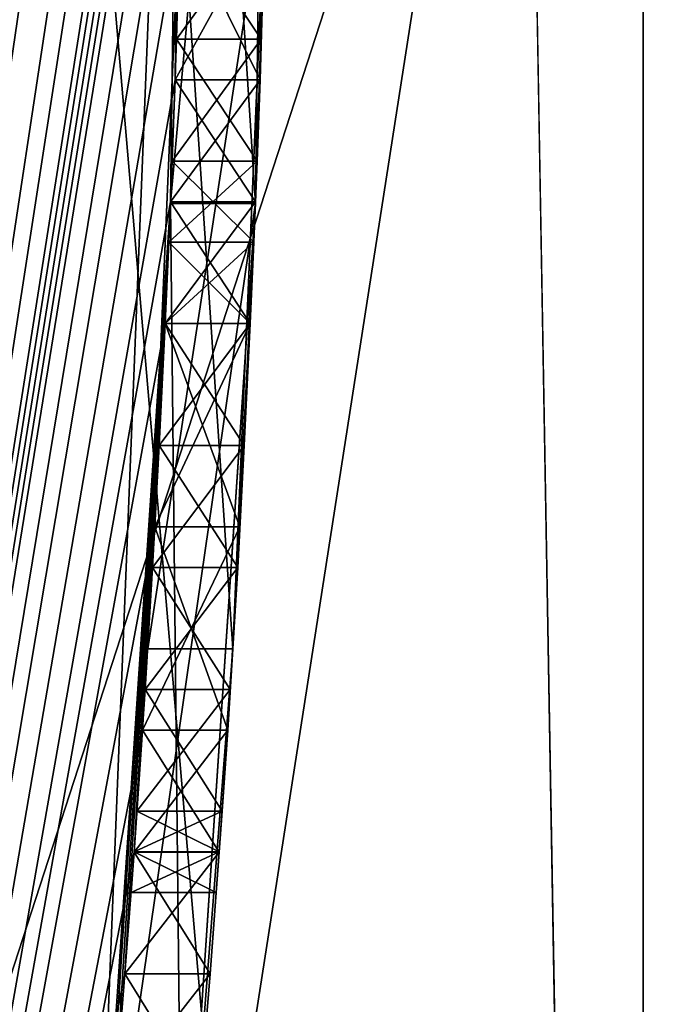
# Model space of a CAD drawing. Header units: millimetres. Extents: x -50 to 50, y -120 to 419.
# Tile 74 of 241: x 23.803 to 24.573, y -1.903 to -0.743. Entities that reach past the tile are written whole.
import ezdxf

# ---------------------------------------------------------------- set-up
doc = ezdxf.new("R2010")
doc.units = ezdxf.units.MM
doc.header["$LTSCALE"] = 81.481481
for name, color, linetype in [('1000', 7, 'CONTINUOUS'), ('1001', 7, 'CONTINUOUS'), ('1002', 7, 'CONTINUOUS'), ('1003', 7, 'CONTINUOUS'), ('1004', 7, 'CONTINUOUS'), ('1005', 7, 'CONTINUOUS'), ('1107', 7, 'CONTINUOUS'), ('1108', 7, 'CONTINUOUS'), ('1118', 7, 'CONTINUOUS'), ('18', 7, 'CONTINUOUS'), ('2886', 7, 'CONTINUOUS'), ('2893', 7, 'CONTINUOUS'), ('2907', 7, 'CONTINUOUS'), ('2909', 7, 'CONTINUOUS'), ('2911', 7, 'CONTINUOUS'), ('2914', 7, 'CONTINUOUS'), ('3', 7, 'CONTINUOUS'), ('479', 7, 'CONTINUOUS'), ('488', 7, 'CONTINUOUS'), ('655', 7, 'CONTINUOUS'), ('664', 7, 'CONTINUOUS'), ('666', 7, 'CONTINUOUS'), ('667', 7, 'CONTINUOUS'), ('688', 7, 'CONTINUOUS'), ('689', 7, 'CONTINUOUS'), ('690', 7, 'CONTINUOUS'), ('691', 7, 'CONTINUOUS'), ('692', 7, 'CONTINUOUS'), ('696', 7, 'CONTINUOUS'), ('697', 7, 'CONTINUOUS'), ('698', 7, 'CONTINUOUS'), ('699', 7, 'CONTINUOUS'), ('7', 7, 'CONTINUOUS'), ('700', 7, 'CONTINUOUS'), ('703', 7, 'CONTINUOUS'), ('990', 7, 'CONTINUOUS'), ('991', 7, 'CONTINUOUS'), ('992', 7, 'CONTINUOUS'), ('993', 7, 'CONTINUOUS'), ('994', 7, 'CONTINUOUS')]:
    doc.layers.add(name, color=color, linetype=linetype)

msp = doc.modelspace()

# ---------------------------------------------------------------- linework, layer by layer
at = {"layer": '1000', "linetype": 'CONTINUOUS'}
for points in [[(24.0878, -0.766, 39.2187), (24.092, -0.6223, 39.3125), (23.9878, -0.766, 39.2187), (24.0878, -0.766, 39.2187)], [(24.092, -0.6223, 39.3125), (23.9919, -0.6223, 39.3125), (23.9878, -0.766, 39.2187), (24.092, -0.6223, 39.3125)], [(24.0828, -0.9096, 39.125), (24.0878, -0.766, 39.2187), (23.9828, -0.9096, 39.125), (24.0828, -0.9096, 39.125)], [(23.9828, -0.9096, 39.125), (24.0878, -0.766, 39.2187), (23.9878, -0.766, 39.2187), (23.9828, -0.9096, 39.125)]]:
    msp.add_3dface(points, dxfattribs=at)
at = {"layer": '1001', "linetype": 'CONTINUOUS'}
for points in [[(24.079, -1.0053, 39.125), (24.0828, -0.9096, 39.125), (23.9789, -1.0053, 39.125), (24.079, -1.0053, 39.125)], [(24.0828, -0.9096, 39.125), (23.9828, -0.9096, 39.125), (23.9789, -1.0053, 39.125), (24.0828, -0.9096, 39.125)], [(24.0748, -1.1011, 39.125), (24.079, -1.0053, 39.125), (23.9747, -1.1011, 39.125), (24.0748, -1.1011, 39.125)], [(23.9747, -1.1011, 39.125), (24.079, -1.0053, 39.125), (23.9789, -1.0053, 39.125), (23.9747, -1.1011, 39.125)]]:
    msp.add_3dface(points, dxfattribs=at)
at = {"layer": '1002', "linetype": 'CONTINUOUS'}
for points in [[(24.0678, -1.2447, 39.2188), (24.0748, -1.1011, 39.125), (23.9677, -1.2447, 39.2188), (24.0678, -1.2447, 39.2188)], [(24.0748, -1.1011, 39.125), (23.9747, -1.1011, 39.125), (23.9677, -1.2447, 39.2188), (24.0748, -1.1011, 39.125)], [(24.06, -1.3883, 39.3125), (24.0678, -1.2447, 39.2188), (23.9598, -1.3883, 39.3125), (24.06, -1.3883, 39.3125)], [(23.9598, -1.3883, 39.3125), (24.0678, -1.2447, 39.2188), (23.9677, -1.2447, 39.2188), (23.9598, -1.3883, 39.3125)]]:
    msp.add_3dface(points, dxfattribs=at)
at = {"layer": '1003', "linetype": 'CONTINUOUS'}
for points in [[(24.0513, -1.532, 39.5), (24.06, -1.3883, 39.3125), (23.9511, -1.532, 39.5), (24.0513, -1.532, 39.5)], [(24.06, -1.3883, 39.3125), (23.9598, -1.3883, 39.3125), (23.9511, -1.532, 39.5), (24.06, -1.3883, 39.3125)], [(24.0417, -1.6755, 39.6875), (24.0513, -1.532, 39.5), (23.9414, -1.6755, 39.6875), (24.0417, -1.6755, 39.6875)], [(23.9414, -1.6755, 39.6875), (24.0513, -1.532, 39.5), (23.9511, -1.532, 39.5), (23.9414, -1.6755, 39.6875)]]:
    msp.add_3dface(points, dxfattribs=at)
at = {"layer": '1004', "linetype": 'CONTINUOUS'}
for points in [[(24.0383, -1.7234, 39.875), (24.0417, -1.6755, 39.6875), (23.938, -1.7234, 39.875), (24.0383, -1.7234, 39.875)], [(24.0417, -1.6755, 39.6875), (23.9414, -1.6755, 39.6875), (23.938, -1.7234, 39.875), (24.0417, -1.6755, 39.6875)], [(24.0348, -1.7713, 40.0625), (24.0383, -1.7234, 39.875), (23.9345, -1.7713, 40.0625), (24.0348, -1.7713, 40.0625)], [(23.9345, -1.7713, 40.0625), (24.0383, -1.7234, 39.875), (23.938, -1.7234, 39.875), (23.9345, -1.7713, 40.0625)]]:
    msp.add_3dface(points, dxfattribs=at)
at = {"layer": '1005', "linetype": 'CONTINUOUS'}
for points in [[(24.0348, -1.7713, 40.4375), (24.0348, -1.7713, 40.0625), (23.9345, -1.7713, 40.4375), (24.0348, -1.7713, 40.4375)], [(23.9345, -1.7713, 40.4375), (24.0348, -1.7713, 40.0625), (23.9345, -1.7713, 40.0625), (23.9345, -1.7713, 40.4375)]]:
    msp.add_3dface(points, dxfattribs=at)
at = {"layer": '1107', "linetype": 'CONTINUOUS'}
for points in [[(23.9919, -0.6223, 41.1875), (23.9878, -0.766, 41.2813), (23.9919, -0.6223, 39.3125), (23.9919, -0.6223, 41.1875)], [(23.9919, -0.6223, 39.3125), (23.9878, -0.766, 41.2813), (23.9878, -0.766, 39.2187), (23.9919, -0.6223, 39.3125)], [(23.9878, -0.766, 41.2813), (23.9828, -0.9096, 41.375), (23.9878, -0.766, 39.2187), (23.9878, -0.766, 41.2813)], [(23.9828, -0.9096, 41.375), (23.9828, -0.9096, 39.125), (23.9878, -0.766, 39.2187), (23.9828, -0.9096, 41.375)], [(23.9828, -0.9096, 41.375), (23.9789, -1.0053, 41.375), (23.9828, -0.9096, 39.125), (23.9828, -0.9096, 41.375)], [(23.9828, -0.9096, 39.125), (23.9789, -1.0053, 41.375), (23.9789, -1.0053, 39.125), (23.9828, -0.9096, 39.125)], [(23.9789, -1.0053, 41.375), (23.9747, -1.1011, 41.375), (23.9789, -1.0053, 39.125), (23.9789, -1.0053, 41.375)], [(23.9747, -1.1011, 41.375), (23.9747, -1.1011, 39.125), (23.9789, -1.0053, 39.125), (23.9747, -1.1011, 41.375)], [(23.9747, -1.1011, 41.375), (23.9677, -1.2447, 41.2812), (23.9747, -1.1011, 39.125), (23.9747, -1.1011, 41.375)], [(23.9747, -1.1011, 39.125), (23.9677, -1.2447, 41.2812), (23.9677, -1.2447, 39.2188), (23.9747, -1.1011, 39.125)], [(23.9677, -1.2447, 41.2812), (23.9598, -1.3883, 41.1875), (23.9677, -1.2447, 39.2188), (23.9677, -1.2447, 41.2812)], [(23.9598, -1.3883, 41.1875), (23.9598, -1.3883, 39.3125), (23.9677, -1.2447, 39.2188), (23.9598, -1.3883, 41.1875)], [(23.9598, -1.3883, 41.1875), (23.9511, -1.532, 41), (23.9598, -1.3883, 39.3125), (23.9598, -1.3883, 41.1875)], [(23.9598, -1.3883, 39.3125), (23.9511, -1.532, 41), (23.9511, -1.532, 39.5), (23.9598, -1.3883, 39.3125)], [(23.9511, -1.532, 41), (23.9414, -1.6755, 40.8125), (23.9511, -1.532, 39.5), (23.9511, -1.532, 41)], [(23.9414, -1.6755, 40.8125), (23.9414, -1.6755, 39.6875), (23.9511, -1.532, 39.5), (23.9414, -1.6755, 40.8125)], [(23.9414, -1.6755, 40.8125), (23.938, -1.7234, 40.625), (23.9414, -1.6755, 39.6875), (23.9414, -1.6755, 40.8125)], [(23.9414, -1.6755, 39.6875), (23.938, -1.7234, 40.625), (23.938, -1.7234, 39.875), (23.9414, -1.6755, 39.6875)], [(23.938, -1.7234, 40.625), (23.9345, -1.7713, 40.4375), (23.938, -1.7234, 39.875), (23.938, -1.7234, 40.625)], [(23.9345, -1.7713, 40.4375), (23.9345, -1.7713, 40.0625), (23.938, -1.7234, 39.875), (23.9345, -1.7713, 40.4375)]]:
    msp.add_3dface(points, dxfattribs=at)
at = {"layer": '1108', "linetype": 'CONTINUOUS'}
msp.add_3dface([(23.9541, -1.484, 36.3125), (23.9931, -0.5751, 35.5162), (23.9931, -0.5749, 36.3125), (23.9541, -1.484, 36.3125)], dxfattribs=at)
at = {"layer": '1118', "linetype": 'CONTINUOUS'}
for points in [[(24.0809, -0.9596, 35.1894), (24.0977, 0.3351, 34.0625), (24.0931, -0.5751, 35.5162), (24.0809, -0.9596, 35.1894)], [(24.0977, 0.3351, 36.875), (24.0809, -0.9588, 36.875), (24.0977, 0.3351, 36.3125), (24.0977, 0.3351, 36.875)], [(24.0809, -0.9588, 36.875), (24.0931, -0.5749, 36.3125), (24.0977, 0.3351, 36.3125), (24.0809, -0.9588, 36.875)], [(24.0809, -0.9588, 36.875), (24.0543, -1.484, 36.3125), (24.0931, -0.5749, 36.3125), (24.0809, -0.9588, 36.875)], [(24.0809, -0.9596, 35.1894), (24.0931, -0.5751, 35.5162), (24.0543, -1.484, 36.3125), (24.0809, -0.9596, 35.1894)], [(24.0809, -0.9588, 36.875), (23.9947, -2.25, 36.875), (24.0543, -1.484, 36.3125), (24.0809, -0.9588, 36.875)], [(23.9947, -2.25, 36.3125), (24.0809, -0.9596, 35.1894), (23.9947, -2.25, 36.875), (23.9947, -2.25, 36.3125)], [(23.9947, -2.25, 36.875), (24.0809, -0.9596, 35.1894), (24.0543, -1.484, 36.3125), (23.9947, -2.25, 36.875)]]:
    msp.add_3dface(points, dxfattribs=at)
at = {"layer": '18', "linetype": 'CONTINUOUS'}
msp.add_3dface([(23.9, 0), (19.3355, -14.0481), (21.5, 0), (23.9, 0)], dxfattribs=at)
at = {"layer": '2886', "linetype": 'CONTINUOUS'}
for points in [[(24.4, 0, 7), (24.4, 0, 6), (19.74, -14.342, 6), (24.4, 0, 7)], [(24.4, 0, 7), (19.74, -14.342, 6), (19.74, -14.342, 7), (24.4, 0, 7)]]:
    msp.add_3dface(points, dxfattribs=at)
at = {"layer": '2893', "linetype": 'CONTINUOUS'}
for points in [[(24.4, 0, 7), (19.74, -14.342, 7), (48, 30, 7), (24.4, 0, 7)], [(19.74, -14.342, 7), (48, -70, 7), (48, 30, 7), (19.74, -14.342, 7)]]:
    msp.add_3dface(points, dxfattribs=at)
at = {"layer": '2907', "linetype": 'CONTINUOUS'}
for points in [[(24.5373, -7.9726, 4), (24.5373, 7.9726, 4), (23.2058, 7.5399, 4), (24.5373, -7.9726, 4)], [(23.2058, -7.5399, 4), (24.5373, -7.9726, 4), (23.2058, 7.5399, 4), (23.2058, -7.5399, 4)]]:
    msp.add_3dface(points, dxfattribs=at)
at = {"layer": '2909', "linetype": 'CONTINUOUS'}
for points in [[(25.6785, 8.3434, 2), (25.6785, -8.3434, 2), (23.2058, -7.5399, 2), (25.6785, 8.3434, 2)], [(23.2058, 7.5399, 2), (25.6785, 8.3434, 2), (23.2058, -7.5399, 2), (23.2058, 7.5399, 2)]]:
    msp.add_3dface(points, dxfattribs=at)
at = {"layer": '2911', "linetype": 'CONTINUOUS'}
for points in [[(24.5373, 7.9726, 4), (24.5373, -7.9726, 4), (24.5373, 7.9727, 6), (24.5373, 7.9726, 4)], [(24.5373, 7.9727, 6), (24.5373, -7.9726, 4), (24.5373, -7.9727, 6), (24.5373, 7.9727, 6)]]:
    msp.add_3dface(points, dxfattribs=at)
at = {"layer": '2914', "linetype": 'CONTINUOUS'}
for points in [[(24.4, 0, 6), (24.5373, 7.9727, 6), (24.5373, -7.9727, 6), (24.4, 0, 6)], [(19.74, -14.342, 6), (24.4, 0, 6), (24.5373, -7.9727, 6), (19.74, -14.342, 6)]]:
    msp.add_3dface(points, dxfattribs=at)
at = {"layer": '3', "linetype": 'CONTINUOUS'}
for points in [[(23.9, 0), (23.9, 0, 29), (19.3355, -14.0481, 29), (23.9, 0)], [(23.9, 0), (19.3355, -14.0481, 29), (19.3355, -14.0481), (23.9, 0)]]:
    msp.add_3dface(points, dxfattribs=at)
at = {"layer": '479', "linetype": 'CONTINUOUS'}
for points in [[(22.8254, -7.4164, 31.2), (22.8254, 7.4164, 31.2), (23.9977, 0.3351, 34.0625), (22.8254, -7.4164, 31.2)], [(22.8254, 7.4164, 31.2), (22.8254, -7.4164, 70.5), (23.9031, 2.1543, 41), (22.8254, 7.4164, 31.2)], [(23.9031, 2.1543, 41), (22.8254, -7.4164, 70.5), (23.9156, 2.0107, 41.2343), (23.9031, 2.1543, 41)], [(23.9156, 2.0107, 41.2343), (22.8254, -7.4164, 70.5), (23.9273, 1.867, 41.4688), (23.9156, 2.0107, 41.2343)], [(23.9273, 1.867, 41.4688), (22.8254, -7.4164, 70.5), (23.938, 1.7235, 41.6093), (23.9273, 1.867, 41.4688)], [(23.938, 1.7235, 41.6093), (22.8254, -7.4164, 70.5), (23.9479, 1.5798, 41.75), (23.938, 1.7235, 41.6093)], [(23.9479, 1.5798, 41.75), (22.8254, -7.4164, 70.5), (23.9625, 1.3405, 41.8437), (23.9479, 1.5798, 41.75)], [(23.9625, 1.3405, 41.8437), (22.8254, -7.4164, 70.5), (23.9747, 1.1011, 41.9375), (23.9625, 1.3405, 41.8437)], [(23.9747, 1.1011, 41.9375), (22.8254, -7.4164, 70.5), (23.9809, 0.9575, 41.9375), (23.9747, 1.1011, 41.9375)], [(23.9809, 0.9575, 41.9375), (22.8254, -7.4164, 70.5), (23.9862, 0.8138, 41.9375), (23.9809, 0.9575, 41.9375)], [(23.9862, 0.8138, 41.9375), (22.8254, -7.4164, 70.5), (23.9931, 0.5745, 41.8438), (23.9862, 0.8138, 41.9375)], [(23.9931, 0.5745, 41.8438), (22.8254, -7.4164, 70.5), (23.9977, 0.3351, 41.75), (23.9931, 0.5745, 41.8438)], [(23.8943, -2.25, 36.3125), (22.8254, -7.4164, 31.2), (23.9977, 0.3351, 34.0625), (23.8943, -2.25, 36.3125)], [(23.9977, 0.3351, 41.75), (22.8254, -7.4164, 70.5), (23.9992, 0.1915, 41.5625), (23.9977, 0.3351, 41.75)], [(23.9808, -0.9596, 35.1894), (23.8943, -2.25, 36.3125), (23.9977, 0.3351, 34.0625), (23.9808, -0.9596, 35.1894)], [(23.9808, -0.9588, 36.875), (23.9977, 0.3351, 36.875), (23.9809, -0.9575, 38.6563), (23.9808, -0.9588, 36.875)], [(23.9809, -0.9575, 38.6563), (23.9977, 0.3351, 36.875), (23.9862, -0.8138, 38.6563), (23.9809, -0.9575, 38.6563)], [(23.9862, -0.8138, 38.6563), (23.9977, 0.3351, 36.875), (23.9919, -0.6224, 38.75), (23.9862, -0.8138, 38.6563)], [(23.9992, 0.1915, 41.5625), (22.8254, -7.4164, 70.5), (24, 0.0479, 41.375), (23.9992, 0.1915, 41.5625)], [(24, 0.0479, 41.375), (22.8254, -7.4164, 70.5), (24, 0, 41.2813), (24, 0.0479, 41.375)], [(24, 0, 41.2813), (22.8254, -7.4164, 70.5), (24, -0.0479, 41.1875), (24, 0, 41.2813)], [(24, -0.0479, 41.1875), (22.8254, -7.4164, 70.5), (23.9998, -0.0957, 41.2813), (24, -0.0479, 41.1875)], [(23.9998, -0.0957, 41.2813), (22.8254, -7.4164, 70.5), (23.9996, -0.1436, 41.375), (23.9998, -0.0957, 41.2813)], [(23.9996, -0.1436, 41.375), (22.8254, -7.4164, 70.5), (23.9983, -0.2872, 41.5156), (23.9996, -0.1436, 41.375)], [(23.9983, -0.2872, 41.5156), (22.8254, -7.4164, 70.5), (23.9961, -0.4309, 41.6562), (23.9983, -0.2872, 41.5156)], [(23.9961, -0.4309, 41.6562), (22.8254, -7.4164, 70.5), (23.9919, -0.6224, 41.75), (23.9961, -0.4309, 41.6562)], [(23.9919, -0.6224, 41.75), (22.8254, -7.4164, 70.5), (23.9862, -0.8138, 41.8437), (23.9919, -0.6224, 41.75)], [(23.9862, -0.8138, 41.8437), (22.8254, -7.4164, 70.5), (23.9809, -0.9575, 41.8437), (23.9862, -0.8138, 41.8437)], [(23.9809, -0.9575, 41.8437), (22.8254, -7.4164, 70.5), (23.9747, -1.1011, 41.8437), (23.9809, -0.9575, 41.8437)], [(23.8943, -2.25, 36.875), (23.9808, -0.9588, 36.875), (23.9031, -2.1543, 39.5937), (23.8943, -2.25, 36.875)], [(23.9031, -2.1543, 39.5937), (23.9808, -0.9588, 36.875), (23.9156, -2.0107, 39.3595), (23.9031, -2.1543, 39.5937)], [(23.9156, -2.0107, 39.3595), (23.9808, -0.9588, 36.875), (23.9273, -1.867, 39.125), (23.9156, -2.0107, 39.3595)], [(23.9273, -1.867, 39.125), (23.9808, -0.9588, 36.875), (23.938, -1.7235, 38.9844), (23.9273, -1.867, 39.125)], [(23.938, -1.7235, 38.9844), (23.9808, -0.9588, 36.875), (23.9479, -1.5798, 38.8438), (23.938, -1.7235, 38.9844)], [(23.9479, -1.5798, 38.8438), (23.9808, -0.9588, 36.875), (23.9625, -1.3405, 38.75), (23.9479, -1.5798, 38.8438)], [(23.9625, -1.3405, 38.75), (23.9808, -0.9588, 36.875), (23.9747, -1.1011, 38.6563), (23.9625, -1.3405, 38.75)], [(23.9747, -1.1011, 38.6563), (23.9808, -0.9588, 36.875), (23.9809, -0.9575, 38.6563), (23.9747, -1.1011, 38.6563)], [(23.9747, -1.1011, 41.8437), (22.8254, -7.4164, 70.5), (23.9625, -1.3405, 41.75), (23.9747, -1.1011, 41.8437)], [(23.9625, -1.3405, 41.75), (22.8254, -7.4164, 70.5), (23.9479, -1.5798, 41.6562), (23.9625, -1.3405, 41.75)], [(23.9479, -1.5798, 41.6562), (22.8254, -7.4164, 70.5), (23.938, -1.7235, 41.5156), (23.9479, -1.5798, 41.6562)], [(23.938, -1.7235, 41.5156), (22.8254, -7.4164, 70.5), (23.9273, -1.867, 41.375), (23.938, -1.7235, 41.5156)], [(23.9273, -1.867, 41.375), (22.8254, -7.4164, 70.5), (23.9156, -2.0107, 41.1405), (23.9273, -1.867, 41.375)]]:
    msp.add_3dface(points, dxfattribs=at)
at = {"layer": '488', "linetype": 'CONTINUOUS'}
for points in [[(22.8254, -7.4164, 70.5), (22.8254, 7.4164, 70.5), (23.8536, 0, 70.8536), (22.8254, -7.4164, 70.5)], [(23.8536, 0, 70.8536), (22.349, -7.2644, 71), (20.6578, -11.9268, 70.8536), (23.8536, 0, 70.8536)], [(22.8254, -7.4164, 70.5), (23.8536, 0, 70.8536), (20.6578, -11.9268, 70.8536), (22.8254, -7.4164, 70.5)], [(23.5, 0, 71), (22.349, -7.2644, 71), (23.8536, 0, 70.8536), (23.5, 0, 71)]]:
    msp.add_3dface(points, dxfattribs=at)
at = {"layer": '655', "linetype": 'CONTINUOUS'}
for points in [[(23.9808, -0.9596, 35.1894), (23.9977, 0.3351, 34.0625), (24.0809, -0.9596, 35.1894), (23.9808, -0.9596, 35.1894)], [(24.0809, -0.9596, 35.1894), (23.9977, 0.3351, 34.0625), (24.0977, 0.3351, 34.0625), (24.0809, -0.9596, 35.1894)], [(23.8943, -2.25, 36.3125), (23.9808, -0.9596, 35.1894), (23.9947, -2.25, 36.3125), (23.8943, -2.25, 36.3125)], [(23.9947, -2.25, 36.3125), (23.9808, -0.9596, 35.1894), (24.0809, -0.9596, 35.1894), (23.9947, -2.25, 36.3125)]]:
    msp.add_3dface(points, dxfattribs=at)
at = {"layer": '664', "linetype": 'CONTINUOUS'}
for points in [[(23.9977, 0.3351, 36.875), (23.9808, -0.9588, 36.875), (24.0977, 0.3351, 36.875), (23.9977, 0.3351, 36.875)], [(24.0977, 0.3351, 36.875), (23.9808, -0.9588, 36.875), (24.0809, -0.9588, 36.875), (24.0977, 0.3351, 36.875)], [(23.9808, -0.9588, 36.875), (23.8943, -2.25, 36.875), (24.0809, -0.9588, 36.875), (23.9808, -0.9588, 36.875)], [(24.0809, -0.9588, 36.875), (23.8943, -2.25, 36.875), (23.9947, -2.25, 36.875), (24.0809, -0.9588, 36.875)]]:
    msp.add_3dface(points, dxfattribs=at)
at = {"layer": '666', "linetype": 'CONTINUOUS'}
for points in [[(24.0543, -1.484, 36.3125), (24.0931, -0.5751, 35.5162), (23.9541, -1.484, 36.3125), (24.0543, -1.484, 36.3125)], [(23.9541, -1.484, 36.3125), (24.0931, -0.5751, 35.5162), (23.9931, -0.5751, 35.5162), (23.9541, -1.484, 36.3125)]]:
    msp.add_3dface(points, dxfattribs=at)
at = {"layer": '667', "linetype": 'CONTINUOUS'}
for points in [[(24.0543, -1.484, 36.3125), (23.9541, -1.484, 36.3125), (23.9931, -0.5749, 36.3125), (24.0543, -1.484, 36.3125)], [(24.0931, -0.5749, 36.3125), (24.0543, -1.484, 36.3125), (23.9931, -0.5749, 36.3125), (24.0931, -0.5749, 36.3125)]]:
    msp.add_3dface(points, dxfattribs=at)
at = {"layer": '688', "linetype": 'CONTINUOUS'}
for points in [[(23.9919, -0.6224, 41.75), (23.9862, -0.8138, 41.8437), (24.092, -0.6224, 41.75), (23.9919, -0.6224, 41.75)], [(24.092, -0.6224, 41.75), (23.9862, -0.8138, 41.8437), (24.0863, -0.8138, 41.8437), (24.092, -0.6224, 41.75)]]:
    msp.add_3dface(points, dxfattribs=at)
at = {"layer": '689', "linetype": 'CONTINUOUS'}
for points in [[(23.9862, -0.8138, 41.8437), (23.9809, -0.9575, 41.8437), (24.0863, -0.8138, 41.8437), (23.9862, -0.8138, 41.8437)], [(24.0863, -0.8138, 41.8437), (23.9809, -0.9575, 41.8437), (24.081, -0.9575, 41.8437), (24.0863, -0.8138, 41.8437)], [(23.9809, -0.9575, 41.8437), (23.9747, -1.1011, 41.8437), (24.081, -0.9575, 41.8437), (23.9809, -0.9575, 41.8437)], [(24.081, -0.9575, 41.8437), (23.9747, -1.1011, 41.8437), (24.0748, -1.1011, 41.8437), (24.081, -0.9575, 41.8437)]]:
    msp.add_3dface(points, dxfattribs=at)
at = {"layer": '690', "linetype": 'CONTINUOUS'}
for points in [[(23.9747, -1.1011, 41.8437), (23.9625, -1.3405, 41.75), (24.0748, -1.1011, 41.8437), (23.9747, -1.1011, 41.8437)], [(24.0748, -1.1011, 41.8437), (23.9625, -1.3405, 41.75), (24.0627, -1.3405, 41.75), (24.0748, -1.1011, 41.8437)], [(23.9625, -1.3405, 41.75), (23.9479, -1.5798, 41.6562), (24.0627, -1.3405, 41.75), (23.9625, -1.3405, 41.75)], [(24.0627, -1.3405, 41.75), (23.9479, -1.5798, 41.6562), (24.0482, -1.5798, 41.6562), (24.0627, -1.3405, 41.75)]]:
    msp.add_3dface(points, dxfattribs=at)
at = {"layer": '691', "linetype": 'CONTINUOUS'}
for points in [[(23.9479, -1.5798, 41.6562), (23.938, -1.7235, 41.5156), (24.0482, -1.5798, 41.6562), (23.9479, -1.5798, 41.6562)], [(24.0482, -1.5798, 41.6562), (23.938, -1.7235, 41.5156), (24.0383, -1.7235, 41.5156), (24.0482, -1.5798, 41.6562)], [(23.938, -1.7235, 41.5156), (23.9273, -1.867, 41.375), (24.0383, -1.7235, 41.5156), (23.938, -1.7235, 41.5156)], [(24.0383, -1.7235, 41.5156), (23.9273, -1.867, 41.375), (24.0276, -1.867, 41.375), (24.0383, -1.7235, 41.5156)]]:
    msp.add_3dface(points, dxfattribs=at)
at = {"layer": '692', "linetype": 'CONTINUOUS'}
for points in [[(23.9273, -1.867, 41.375), (23.9156, -2.0107, 41.1405), (24.0276, -1.867, 41.375), (23.9273, -1.867, 41.375)], [(24.0276, -1.867, 41.375), (23.9156, -2.0107, 41.1405), (24.016, -2.0107, 41.1405), (24.0276, -1.867, 41.375)]]:
    msp.add_3dface(points, dxfattribs=at)
at = {"layer": '696', "linetype": 'CONTINUOUS'}
for points in [[(23.9156, -2.0107, 39.3595), (23.9273, -1.867, 39.125), (24.016, -2.0107, 39.3595), (23.9156, -2.0107, 39.3595)], [(24.016, -2.0107, 39.3595), (23.9273, -1.867, 39.125), (24.0276, -1.867, 39.125), (24.016, -2.0107, 39.3595)]]:
    msp.add_3dface(points, dxfattribs=at)
at = {"layer": '697', "linetype": 'CONTINUOUS'}
for points in [[(23.938, -1.7235, 38.9844), (23.9479, -1.5798, 38.8438), (24.0383, -1.7235, 38.9844), (23.938, -1.7235, 38.9844)], [(24.0383, -1.7235, 38.9844), (23.9479, -1.5798, 38.8438), (24.0482, -1.5798, 38.8438), (24.0383, -1.7235, 38.9844)], [(23.9273, -1.867, 39.125), (23.938, -1.7235, 38.9844), (24.0276, -1.867, 39.125), (23.9273, -1.867, 39.125)], [(24.0276, -1.867, 39.125), (23.938, -1.7235, 38.9844), (24.0383, -1.7235, 38.9844), (24.0276, -1.867, 39.125)]]:
    msp.add_3dface(points, dxfattribs=at)
at = {"layer": '698', "linetype": 'CONTINUOUS'}
for points in [[(23.9625, -1.3405, 38.75), (23.9747, -1.1011, 38.6563), (24.0627, -1.3405, 38.75), (23.9625, -1.3405, 38.75)], [(24.0627, -1.3405, 38.75), (23.9747, -1.1011, 38.6563), (24.0748, -1.1011, 38.6563), (24.0627, -1.3405, 38.75)], [(23.9479, -1.5798, 38.8438), (23.9625, -1.3405, 38.75), (24.0482, -1.5798, 38.8438), (23.9479, -1.5798, 38.8438)], [(24.0482, -1.5798, 38.8438), (23.9625, -1.3405, 38.75), (24.0627, -1.3405, 38.75), (24.0482, -1.5798, 38.8438)]]:
    msp.add_3dface(points, dxfattribs=at)
at = {"layer": '699', "linetype": 'CONTINUOUS'}
for points in [[(23.9809, -0.9575, 38.6563), (23.9862, -0.8138, 38.6563), (24.081, -0.9575, 38.6563), (23.9809, -0.9575, 38.6563)], [(24.081, -0.9575, 38.6563), (23.9862, -0.8138, 38.6563), (24.0863, -0.8138, 38.6563), (24.081, -0.9575, 38.6563)], [(23.9747, -1.1011, 38.6563), (23.9809, -0.9575, 38.6563), (24.0748, -1.1011, 38.6563), (23.9747, -1.1011, 38.6563)], [(24.0748, -1.1011, 38.6563), (23.9809, -0.9575, 38.6563), (24.081, -0.9575, 38.6563), (24.0748, -1.1011, 38.6563)]]:
    msp.add_3dface(points, dxfattribs=at)
at = {"layer": '7', "linetype": 'CONTINUOUS'}
for points in [[(19.3355, -14.0481, 29), (23.9, 0, 29), (20.4444, -11.8036, 29.7071), (19.3355, -14.0481, 29)], [(23.9, 0, 29), (23.6071, 0, 29.7071), (20.4444, -11.8036, 29.7071), (23.9, 0, 29)]]:
    msp.add_3dface(points, dxfattribs=at)
at = {"layer": '700', "linetype": 'CONTINUOUS'}
for points in [[(23.9862, -0.8138, 38.6563), (23.9919, -0.6224, 38.75), (24.0863, -0.8138, 38.6563), (23.9862, -0.8138, 38.6563)], [(24.0863, -0.8138, 38.6563), (23.9919, -0.6224, 38.75), (24.092, -0.6224, 38.75), (24.0863, -0.8138, 38.6563)]]:
    msp.add_3dface(points, dxfattribs=at)
at = {"layer": '703', "color": 7, "linetype": 'CONTINUOUS', "true_color": 0x000000}
for points in [[(24.092, -0.6224, 41.75), (24.0863, -0.8138, 41.8437), (24.0878, -0.766, 41.2813), (24.092, -0.6224, 41.75)], [(24.0863, -0.8138, 38.6563), (24.092, -0.6224, 38.75), (24.0878, -0.766, 39.2187), (24.0863, -0.8138, 38.6563)], [(24.092, -0.6223, 41.1875), (24.092, -0.6224, 41.75), (24.0878, -0.766, 41.2813), (24.092, -0.6223, 41.1875)], [(24.0878, -0.766, 39.2187), (24.092, -0.6224, 38.75), (24.092, -0.6223, 39.3125), (24.0878, -0.766, 39.2187)], [(24.0878, -0.766, 41.2813), (24.0863, -0.8138, 41.8437), (24.0828, -0.9096, 41.375), (24.0878, -0.766, 41.2813)], [(24.0828, -0.9096, 39.125), (24.0863, -0.8138, 38.6563), (24.0878, -0.766, 39.2187), (24.0828, -0.9096, 39.125)], [(24.0863, -0.8138, 41.8437), (24.081, -0.9575, 41.8437), (24.0828, -0.9096, 41.375), (24.0863, -0.8138, 41.8437)], [(24.081, -0.9575, 38.6563), (24.0863, -0.8138, 38.6563), (24.0828, -0.9096, 39.125), (24.081, -0.9575, 38.6563)], [(24.0828, -0.9096, 41.375), (24.081, -0.9575, 41.8437), (24.079, -1.0053, 41.375), (24.0828, -0.9096, 41.375)], [(24.079, -1.0053, 39.125), (24.081, -0.9575, 38.6563), (24.0828, -0.9096, 39.125), (24.079, -1.0053, 39.125)], [(24.081, -0.9575, 41.8437), (24.0748, -1.1011, 41.8437), (24.079, -1.0053, 41.375), (24.081, -0.9575, 41.8437)], [(24.0748, -1.1011, 38.6563), (24.081, -0.9575, 38.6563), (24.0748, -1.1011, 39.125), (24.0748, -1.1011, 38.6563)], [(24.0748, -1.1011, 39.125), (24.081, -0.9575, 38.6563), (24.079, -1.0053, 39.125), (24.0748, -1.1011, 39.125)], [(24.079, -1.0053, 41.375), (24.0748, -1.1011, 41.8437), (24.0748, -1.1011, 41.375), (24.079, -1.0053, 41.375)], [(24.0748, -1.1011, 41.8437), (24.0627, -1.3405, 41.75), (24.0748, -1.1011, 41.375), (24.0748, -1.1011, 41.8437)], [(24.0748, -1.1011, 41.375), (24.0627, -1.3405, 41.75), (24.0678, -1.2447, 41.2812), (24.0748, -1.1011, 41.375)], [(24.0627, -1.3405, 38.75), (24.0748, -1.1011, 38.6563), (24.0678, -1.2447, 39.2188), (24.0627, -1.3405, 38.75)], [(24.0678, -1.2447, 39.2188), (24.0748, -1.1011, 38.6563), (24.0748, -1.1011, 39.125), (24.0678, -1.2447, 39.2188)], [(24.0678, -1.2447, 41.2812), (24.0627, -1.3405, 41.75), (24.06, -1.3883, 41.1875), (24.0678, -1.2447, 41.2812)], [(24.06, -1.3883, 39.3125), (24.0627, -1.3405, 38.75), (24.0678, -1.2447, 39.2188), (24.06, -1.3883, 39.3125)], [(24.0627, -1.3405, 41.75), (24.0482, -1.5798, 41.6562), (24.06, -1.3883, 41.1875), (24.0627, -1.3405, 41.75)], [(24.0482, -1.5798, 38.8438), (24.0627, -1.3405, 38.75), (24.0513, -1.532, 39.5), (24.0482, -1.5798, 38.8438)], [(24.0513, -1.532, 39.5), (24.0627, -1.3405, 38.75), (24.06, -1.3883, 39.3125), (24.0513, -1.532, 39.5)], [(24.06, -1.3883, 41.1875), (24.0482, -1.5798, 41.6562), (24.0513, -1.532, 41), (24.06, -1.3883, 41.1875)], [(24.0513, -1.532, 41), (24.0482, -1.5798, 41.6562), (24.0417, -1.6755, 40.8125), (24.0513, -1.532, 41)], [(24.0417, -1.6755, 39.6875), (24.0482, -1.5798, 38.8438), (24.0513, -1.532, 39.5), (24.0417, -1.6755, 39.6875)], [(24.0482, -1.5798, 41.6562), (24.0383, -1.7235, 41.5156), (24.0417, -1.6755, 40.8125), (24.0482, -1.5798, 41.6562)], [(24.0383, -1.7235, 38.9844), (24.0482, -1.5798, 38.8438), (24.0383, -1.7234, 39.875), (24.0383, -1.7235, 38.9844)], [(24.0383, -1.7234, 39.875), (24.0482, -1.5798, 38.8438), (24.0417, -1.6755, 39.6875), (24.0383, -1.7234, 39.875)], [(24.0417, -1.6755, 40.8125), (24.0383, -1.7235, 41.5156), (24.0383, -1.7234, 40.625), (24.0417, -1.6755, 40.8125)], [(24.0383, -1.7235, 41.5156), (24.0276, -1.867, 41.375), (24.0348, -1.7713, 40.4375), (24.0383, -1.7235, 41.5156)], [(24.0276, -1.867, 41.375), (24.0276, -1.867, 39.125), (24.0383, -1.7235, 38.9844), (24.0276, -1.867, 41.375)], [(24.0276, -1.867, 41.375), (24.0383, -1.7235, 38.9844), (24.0348, -1.7713, 40.0625), (24.0276, -1.867, 41.375)], [(24.0383, -1.7235, 41.5156), (24.0348, -1.7713, 40.4375), (24.0383, -1.7234, 40.625), (24.0383, -1.7235, 41.5156)], [(24.0348, -1.7713, 40.0625), (24.0383, -1.7235, 38.9844), (24.0383, -1.7234, 39.875), (24.0348, -1.7713, 40.0625)], [(24.0348, -1.7713, 40.4375), (24.0276, -1.867, 41.375), (24.0348, -1.7713, 40.0625), (24.0348, -1.7713, 40.4375)], [(24.0276, -1.867, 41.375), (24.016, -2.0107, 41.1405), (24.0276, -1.867, 39.125), (24.0276, -1.867, 41.375)], [(24.016, -2.0107, 41.1405), (24.016, -2.0107, 39.3595), (24.0276, -1.867, 39.125), (24.016, -2.0107, 41.1405)]]:
    msp.add_3dface(points, dxfattribs=at)
at = {"layer": '990', "linetype": 'CONTINUOUS'}
for points in [[(23.9414, -1.6755, 40.8125), (24.0383, -1.7234, 40.625), (23.938, -1.7234, 40.625), (23.9414, -1.6755, 40.8125)], [(24.0417, -1.6755, 40.8125), (24.0383, -1.7234, 40.625), (23.9414, -1.6755, 40.8125), (24.0417, -1.6755, 40.8125)], [(24.0348, -1.7713, 40.4375), (23.9345, -1.7713, 40.4375), (23.938, -1.7234, 40.625), (24.0348, -1.7713, 40.4375)], [(24.0383, -1.7234, 40.625), (24.0348, -1.7713, 40.4375), (23.938, -1.7234, 40.625), (24.0383, -1.7234, 40.625)]]:
    msp.add_3dface(points, dxfattribs=at)
at = {"layer": '991', "linetype": 'CONTINUOUS'}
for points in [[(23.9598, -1.3883, 41.1875), (24.0513, -1.532, 41), (23.9511, -1.532, 41), (23.9598, -1.3883, 41.1875)], [(24.06, -1.3883, 41.1875), (24.0513, -1.532, 41), (23.9598, -1.3883, 41.1875), (24.06, -1.3883, 41.1875)], [(24.0417, -1.6755, 40.8125), (23.9414, -1.6755, 40.8125), (23.9511, -1.532, 41), (24.0417, -1.6755, 40.8125)], [(24.0513, -1.532, 41), (24.0417, -1.6755, 40.8125), (23.9511, -1.532, 41), (24.0513, -1.532, 41)]]:
    msp.add_3dface(points, dxfattribs=at)
at = {"layer": '992', "linetype": 'CONTINUOUS'}
for points in [[(23.9747, -1.1011, 41.375), (24.0678, -1.2447, 41.2812), (23.9677, -1.2447, 41.2812), (23.9747, -1.1011, 41.375)], [(24.0748, -1.1011, 41.375), (24.0678, -1.2447, 41.2812), (23.9747, -1.1011, 41.375), (24.0748, -1.1011, 41.375)], [(24.06, -1.3883, 41.1875), (23.9598, -1.3883, 41.1875), (23.9677, -1.2447, 41.2812), (24.06, -1.3883, 41.1875)], [(24.0678, -1.2447, 41.2812), (24.06, -1.3883, 41.1875), (23.9677, -1.2447, 41.2812), (24.0678, -1.2447, 41.2812)]]:
    msp.add_3dface(points, dxfattribs=at)
at = {"layer": '993', "linetype": 'CONTINUOUS'}
for points in [[(23.9828, -0.9096, 41.375), (24.079, -1.0053, 41.375), (23.9789, -1.0053, 41.375), (23.9828, -0.9096, 41.375)], [(24.0828, -0.9096, 41.375), (24.079, -1.0053, 41.375), (23.9828, -0.9096, 41.375), (24.0828, -0.9096, 41.375)], [(24.0748, -1.1011, 41.375), (23.9747, -1.1011, 41.375), (23.9789, -1.0053, 41.375), (24.0748, -1.1011, 41.375)], [(24.079, -1.0053, 41.375), (24.0748, -1.1011, 41.375), (23.9789, -1.0053, 41.375), (24.079, -1.0053, 41.375)]]:
    msp.add_3dface(points, dxfattribs=at)
at = {"layer": '994', "linetype": 'CONTINUOUS'}
for points in [[(23.9919, -0.6223, 41.1875), (24.0878, -0.766, 41.2813), (23.9878, -0.766, 41.2813), (23.9919, -0.6223, 41.1875)], [(24.092, -0.6223, 41.1875), (24.0878, -0.766, 41.2813), (23.9919, -0.6223, 41.1875), (24.092, -0.6223, 41.1875)], [(24.0828, -0.9096, 41.375), (23.9828, -0.9096, 41.375), (23.9878, -0.766, 41.2813), (24.0828, -0.9096, 41.375)], [(24.0878, -0.766, 41.2813), (24.0828, -0.9096, 41.375), (23.9878, -0.766, 41.2813), (24.0878, -0.766, 41.2813)]]:
    msp.add_3dface(points, dxfattribs=at)

doc.saveas('drawing.dxf')
